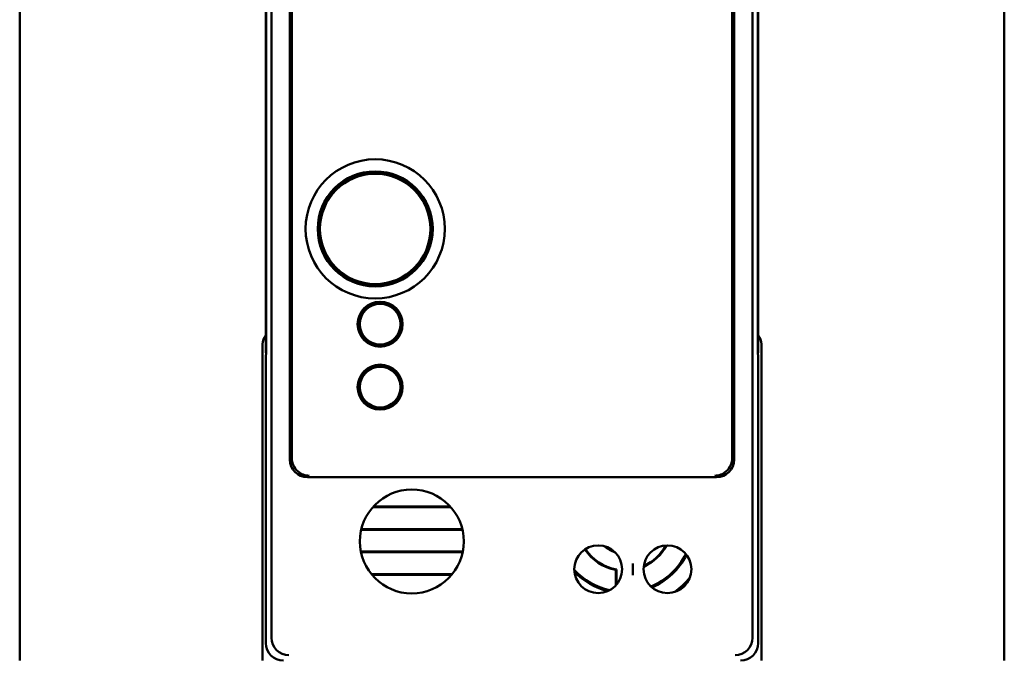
# Model space of a CAD drawing. Header units: inches. Extents: x 1.3 to 23.8, y 0.4 to 18.6.
# Tile 7 of 17: x 9.2 to 12, y 8.4 to 10.2. Entities that reach past the tile are written whole.
import ezdxf

# ---------------------------------------------------------------- set-up
doc = ezdxf.new("R2010")
doc.units = ezdxf.units.IN
doc.header["$LTSCALE"] = 0.8
doc.header["$MEASUREMENT"] = 0
doc.layers.add('Visible (ANSI)', color=7, linetype='Continuous', lineweight=50)

msp = doc.modelspace()

# ---------------------------------------------------------------- linework, layer by layer
at = {"layer": 'Visible (ANSI)'}
for p, q in [((9.1574, 11.8372), (9.1574, 8.3372)), ((11.9574, 8.3372), (11.9574, 11.8372)), ((9.8732, 8.403), (9.8732, 11.7714)), ((11.2416, 11.7714), (11.2416, 8.403)), ((9.9259, 11.2657), (9.9259, 8.9087)), ((11.1889, 8.9087), (11.1889, 11.2657)), ((11.1833, 11.0485), (11.1833, 8.9882)), ((9.8574, 10.9622), (9.8574, 9.2122)), ((11.2574, 9.2122), (11.2574, 10.9622)), ((9.8583, 10.9133), (9.8583, 9.261)), ((9.8583, 9.263), (9.8583, 10.9113)), ((11.2565, 9.261), (11.2565, 10.9133)), ((11.2565, 10.9113), (11.2565, 9.263)), ((9.9315, 8.9882), (9.9315, 10.2102)), ((10.1771, 9.3533), (10.1771, 9.3579)), ((10.1831, 9.3532), (10.1771, 9.3533)), ((10.1771, 9.353), (10.1771, 9.3533)), ((10.1891, 9.3532), (10.1831, 9.3532)), ((10.1891, 9.3578), (10.1891, 9.3532)), ((10.1891, 9.3532), (10.1891, 9.3529)), ((10.1316, 9.3243), (10.1285, 9.3191)), ((10.1306, 9.3318), (10.1346, 9.3294)), ((10.1346, 9.3294), (10.1316, 9.3243)), ((10.1346, 9.3294), (10.1349, 9.3293)), ((10.2307, 9.3282), (10.231, 9.3283)), ((10.231, 9.3283), (10.235, 9.3306)), ((10.2339, 9.3231), (10.231, 9.3283)), ((10.1285, 9.3191), (10.1245, 9.3215)), ((10.1288, 9.319), (10.1285, 9.3191)), ((10.2368, 9.3179), (10.2339, 9.3231)), ((10.2368, 9.3179), (10.2366, 9.3177)), ((10.2409, 9.3202), (10.2368, 9.3179)), ((10.1239, 9.2682), (10.128, 9.2704)), ((10.128, 9.2704), (10.1282, 9.2706)), ((10.128, 9.2704), (10.1309, 9.2652)), ((10.2332, 9.264), (10.2363, 9.2692)), ((10.236, 9.2694), (10.2363, 9.2692)), ((10.2363, 9.2692), (10.2403, 9.2668)), ((9.8583, 9.263), (9.8578, 9.2126)), ((9.8583, 9.261), (9.8579, 9.2076)), ((9.8583, 9.263), (9.8583, 9.263)), ((10.1339, 9.26), (10.1298, 9.2577)), ((10.1309, 9.2652), (10.1339, 9.26)), ((10.1341, 9.2601), (10.1339, 9.26)), ((10.2302, 9.2589), (10.2299, 9.259)), ((10.2302, 9.2589), (10.2332, 9.264)), ((10.2342, 9.2565), (10.2302, 9.2589)), ((11.257, 9.2126), (11.2565, 9.263)), ((11.2565, 9.263), (11.2565, 9.263)), ((11.2569, 9.2076), (11.2565, 9.261)), ((9.8479, 8.3372), (9.8479, 9.2372)), ((9.8574, 9.2122), (9.8578, 9.2126)), ((9.8574, 9.2122), (9.8579, 9.2122)), ((9.8578, 9.2126), (9.8579, 9.2126)), ((10.1757, 9.2352), (10.1757, 9.2355)), ((10.1757, 9.2305), (10.1757, 9.2352)), ((10.1757, 9.2352), (10.1817, 9.2351)), ((10.1817, 9.2351), (10.1877, 9.235)), ((10.1877, 9.2353), (10.1877, 9.235)), ((10.1877, 9.235), (10.1877, 9.2304)), ((11.2569, 9.2126), (11.257, 9.2126)), ((11.2569, 9.2122), (11.2574, 9.2122)), ((11.2574, 9.2122), (11.257, 9.2126)), ((11.2669, 9.2372), (11.2669, 8.3372)), ((9.8579, 9.2076), (9.8574, 9.2072)), ((9.8574, 9.2072), (9.8574, 8.3872)), ((11.2574, 9.2072), (11.2569, 9.2076)), ((11.2574, 8.3872), (11.2574, 9.2072)), ((10.1771, 9.1743), (10.1771, 9.1789)), ((10.1831, 9.1742), (10.1771, 9.1743)), ((10.1771, 9.174), (10.1771, 9.1743)), ((10.1891, 9.1742), (10.1831, 9.1742)), ((10.1891, 9.1788), (10.1891, 9.1742)), ((10.1891, 9.1742), (10.1891, 9.1739)), ((10.1285, 9.1401), (10.1245, 9.1425)), ((10.1316, 9.1453), (10.1285, 9.1401)), ((10.1288, 9.14), (10.1285, 9.1401)), ((10.1306, 9.1528), (10.1346, 9.1504)), ((10.1346, 9.1504), (10.1316, 9.1453)), ((10.1346, 9.1504), (10.1349, 9.1503)), ((10.2307, 9.1492), (10.231, 9.1493)), ((10.231, 9.1493), (10.235, 9.1516)), ((10.2339, 9.1441), (10.231, 9.1493)), ((10.2368, 9.1389), (10.2339, 9.1441)), ((10.2368, 9.1389), (10.2366, 9.1387)), ((10.2409, 9.1412), (10.2368, 9.1389)), ((10.1239, 9.0892), (10.128, 9.0914)), ((10.128, 9.0914), (10.1282, 9.0916)), ((10.128, 9.0914), (10.1309, 9.0862)), ((10.1339, 9.081), (10.1298, 9.0787)), ((10.1309, 9.0862), (10.1339, 9.081)), ((10.1341, 9.0811), (10.1339, 9.081)), ((10.2302, 9.0799), (10.2299, 9.08)), ((10.2302, 9.0799), (10.2332, 9.085)), ((10.2342, 9.0775), (10.2302, 9.0799)), ((10.2332, 9.085), (10.2363, 9.0902)), ((10.236, 9.0904), (10.2363, 9.0902)), ((10.2363, 9.0902), (10.2403, 9.0878)), ((10.1757, 9.0562), (10.1757, 9.0565)), ((10.1757, 9.0515), (10.1757, 9.0562)), ((10.1757, 9.0562), (10.1817, 9.0561)), ((10.1817, 9.0561), (10.1877, 9.056)), ((10.1877, 9.0563), (10.1877, 9.056)), ((10.1877, 9.056), (10.1877, 9.0514)), ((9.9759, 8.8587), (11.1389, 8.8587)), ((10.3832, 8.774), (10.1616, 8.774)), ((10.3818, 8.7756), (10.163, 8.7756)), ((10.1283, 8.7093), (10.4165, 8.7093)), ((10.1287, 8.7108), (10.4161, 8.7108)), ((10.4174, 8.6474), (10.1274, 8.6474)), ((10.4171, 8.6458), (10.1277, 8.6458)), ((10.8542, 8.5965), (10.8542, 8.5527)), ((10.9011, 8.6135), (10.9011, 8.5807)), ((10.1579, 8.5827), (10.387, 8.5827)), ((10.1592, 8.5811), (10.3856, 8.5811)), ((10.8524, 8.5507), (10.8524, 8.595))]:
    msp.add_line(p, q, dxfattribs=at)
for centre, radius in [((10.1684, 9.5652), 0.1979), ((10.1684, 9.5652), 0.1635), ((10.1684, 9.5652), 0.1625), ((10.1684, 9.5652), 0.1617), ((10.1684, 9.5652), 0.157), ((10.1824, 9.2941), 0.064), ((10.1824, 9.2942), 0.058), ((10.1824, 9.1151), 0.064), ((10.1824, 9.1152), 0.058), ((10.2724, 8.6762), 0.1478), ((10.8026, 8.5971), 0.068), ((10.9995, 8.5971), 0.068)]:
    msp.add_circle(centre, radius, dxfattribs=at)
for centre, radius, start, end in [((10.1824, 9.2942), 0.0598, 95.1139, 143.5935), ((10.1824, 9.2942), 0.0591, 89.3537, 95.1828), ((10.1824, 9.2942), 0.0591, 83.5245, 89.3537), ((10.1824, 9.2942), 0.0598, 35.1139, 83.5935), ((10.1824, 9.2942), 0.0591, 149.3537, 155.1828), ((10.1824, 9.2942), 0.0591, 143.5245, 149.3537), ((10.1824, 9.2942), 0.0591, 29.3537, 35.1828), ((10.1824, 9.2942), 0.0598, 155.1139, 203.5935), ((10.1824, 9.2942), 0.0591, 23.5245, 29.3537), ((10.1824, 9.2942), 0.0598, 335.1139, 23.5935), ((10.1824, 9.2942), 0.0591, 203.5245, 209.3537), ((10.1824, 9.2942), 0.0591, 329.3537, 335.1828), ((9.8874, 9.2372), 0.0395, 139.4196, 180), ((10.1824, 9.2942), 0.0591, 209.3537, 215.1828), ((10.1824, 9.2942), 0.0598, 215.1139, 263.5935), ((10.1824, 9.2942), 0.0598, 275.1139, 323.5935), ((10.1824, 9.2942), 0.0591, 323.5245, 329.3537), ((11.2274, 9.2372), 0.0395, 0, 40.5804), ((10.1824, 9.2942), 0.0591, 263.5245, 269.3537), ((10.1824, 9.2942), 0.0591, 269.3537, 275.1828), ((10.1824, 9.1152), 0.0598, 95.1139, 143.5935), ((10.1824, 9.1152), 0.0591, 89.3537, 95.1828), ((10.1824, 9.1152), 0.0591, 83.5245, 89.3537), ((10.1824, 9.1152), 0.0598, 35.1139, 83.5935), ((10.1824, 9.1152), 0.0598, 155.1139, 203.5935), ((10.1824, 9.1152), 0.0591, 149.3537, 155.1828), ((10.1824, 9.1152), 0.0591, 143.5245, 149.3537), ((10.1824, 9.1152), 0.0591, 29.3537, 35.1828), ((10.1824, 9.1152), 0.0591, 23.5245, 29.3537), ((10.1824, 9.1152), 0.0598, 335.1139, 23.5935), ((10.1824, 9.1152), 0.0591, 203.5245, 209.3537), ((10.1824, 9.1152), 0.0591, 209.3537, 215.1828), ((10.1824, 9.1152), 0.0598, 215.1139, 263.5935), ((10.1824, 9.1152), 0.0598, 275.1139, 323.5935), ((10.1824, 9.1152), 0.0591, 323.5245, 329.3537), ((10.1824, 9.1152), 0.0591, 329.3537, 335.1828), ((10.1824, 9.1152), 0.0591, 263.5245, 269.3537), ((10.1824, 9.1152), 0.0591, 269.3537, 275.1828), ((10.8774, 8.7272), 0.1345, 213.1542, 259.2879), ((10.8774, 8.7272), 0.1327, 213.1559, 259.9388), ((10.8774, 8.7272), 0.0863, 228.0989, 252.1241), ((10.8774, 8.7272), 0.084, 231.8102, 248.4128), ((10.8774, 8.7272), 0.1345, 293.8753, 332.4941), ((10.8774, 8.7272), 0.1327, 294.3443, 332.0251), ((10.8774, 8.7272), 0.1945, 292.7496, 333.6197), ((10.8774, 8.7272), 0.1978, 293.1952, 333.1742), ((10.8774, 8.7272), 0.1945, 222.782, 257.4411), ((10.8774, 8.7272), 0.1978, 223.9422, 256.2808), ((10.8774, 8.7272), 0.2412, 305.9835, 320.3859), ((10.8774, 8.7272), 0.2445, 308.7859, 317.5834)]:
    msp.add_arc(centre, radius, start, end, dxfattribs=at)
for centre, major_axis, ratio, start_param, end_param in [((9.9304, 8.9882), (0, -0.125), 0.008727, 0.935984, 1.570796), ((11.1844, 8.9882), (0, 0.125), 0.008727, 1.570796, 2.205609), ((9.9759, 8.9087), (-0.0354, -0.0354), 0.999924, 5.497825, 7.068545), ((11.1389, 8.9087), (0.0354, -0.0354), 0.999924, 5.497825, 7.068545), ((9.9232, 8.403), (-0.0354, -0.0354), 0.999924, 5.497825, 5.506476), ((9.9228, 8.4025), (0.0192, -0.0463), 0.987735, 4.324034, 5.886104), ((11.192, 8.4025), (0.0192, 0.0463), 0.987735, 3.538674, 5.100744), ((11.1916, 8.403), (0.0354, -0.0354), 0.999924, 0.77671, 0.78536), ((9.9074, 8.3872), (-0.0354, -0.0354), 0.999924, 5.497825, 7.068545), ((11.2074, 8.3872), (0.0354, -0.0354), 0.999924, 5.497825, 7.068545)]:
    msp.add_ellipse(centre, major_axis=major_axis, ratio=ratio, start_param=start_param, end_param=end_param, dxfattribs=at)
for points, knots in [([(9.9804, 8.8632), (9.9804, 8.8632), (9.9803, 8.8632), (9.9691, 8.8634), (9.9583, 8.8674), (9.9432, 8.8799), (9.9383, 8.8865), (9.9326, 8.9005), (9.9312, 8.9072), (9.9313, 8.914)], [-0.0007569, -0.0007569, -0.0007569, -0.0007569, 0, 0, 0.1605033, 0.1605033, 0.2756155, 0.2756155, 0.369841, 0.369841, 0.369841, 0.369841]), ([(11.1835, 8.914), (11.1836, 8.9072), (11.1823, 8.9005), (11.1765, 8.8865), (11.1716, 8.8799), (11.1566, 8.8674), (11.1457, 8.8634), (11.1345, 8.8632), (11.1345, 8.8632), (11.1344, 8.8632)], [0, 0, 0, 0, 0.0646422, 0.0646422, 0.1436135, 0.1436135, 0.2537248, 0.2537248, 0.254244, 0.254244, 0.254244, 0.254244])]:
    msp.add_open_spline(points, degree=3, knots=knots, dxfattribs=at)
msp.add_open_spline([(10.8524, 8.595), (10.8533, 8.5958), (10.8542, 8.5965)], degree=2, dxfattribs=at)

doc.saveas('drawing.dxf')
